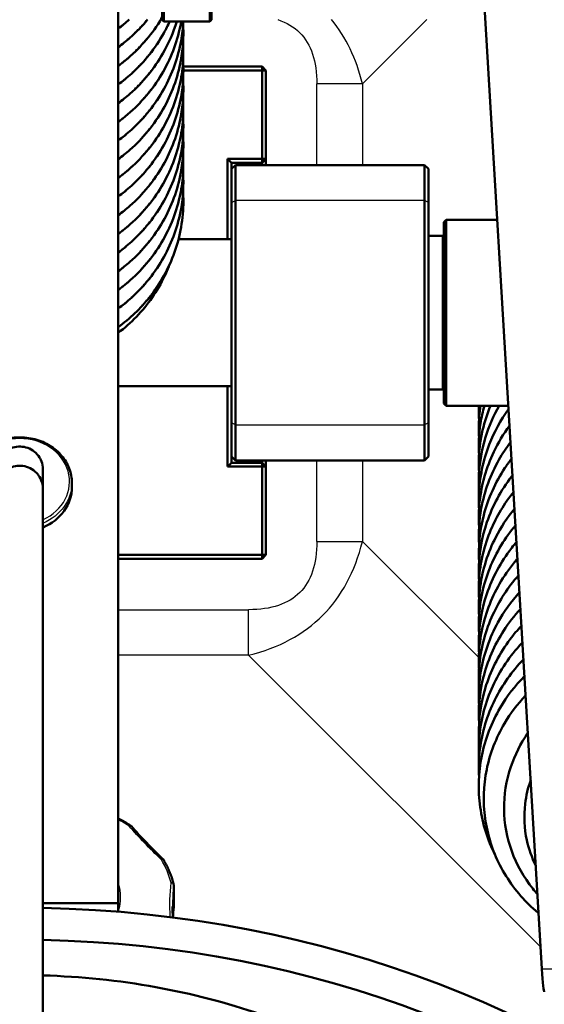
# Model space of a CAD drawing. Header units: millimetres. Extents: x 196 to 2279, y -1387 to 2348.
# Tile 70 of 82: x 432 to 500, y 1494 to 1621. Entities that reach past the tile are written whole.
import ezdxf

# ---------------------------------------------------------------- set-up
doc = ezdxf.new("R2010")
doc.units = ezdxf.units.MM
doc.header["$LTSCALE"] = 0.75
doc.layers.add('Visible', color=7, linetype='Continuous', lineweight=50)
doc.layers.add('Visible Narrow', color=7, linetype='Continuous', lineweight=25)

msp = doc.modelspace()

# ---------------------------------------------------------------- linework, layer by layer
at = {"layer": 'Visible', "extrusion": (0, 1, -2.96628e-13)}
for p, q in [((444.88, 2319, 219.7), (444.88, 1507.27, 688.35)), ((457.95, 2196.11, 278.49), (499.51, 1498.8, -556.94)), ((450.55, 1621.25, -414.94), (450.75, 1621.05, -414.94)), ((456.7, 1621.05, -414.94), (450.75, 1621.05, -414.94)), ((456.9, 1621.25, -414.94), (456.7, 1621.05, -414.94)), ((453.27, 1615.21, -797.78), (463.43, 1615.21, -797.78)), ((463.43, 1614.71, -797.28), (453.27, 1614.71, -797.28)), ((463.43, 1615.21, -797.78), (463.43, 1614.71, -797.28)), ((463.93, 1614.71, -797.78), (463.43, 1615.21, -797.78)), ((463.43, 1603.31, -797.28), (463.43, 1614.71, -797.28)), ((463.93, 1614.71, -797.78), (463.43, 1614.71, -797.28)), ((463.93, 1614.71, -797.78), (463.93, 1603.31, -797.78)), ((458.98, 1592.96, -797.28), (458.98, 1603.31, -797.28)), ((458.98, 1603.31, -797.28), (463.43, 1603.31, -797.28)), ((458.98, 1603.31, -797.28), (459.48, 1602.81, -797.78)), ((463.43, 1603.31, -797.28), (463.43, 1602.81, -797.78)), ((463.93, 1603.31, -797.78), (463.43, 1603.31, -797.28)), ((463.93, 1603.31, -797.78), (463.43, 1602.81, -797.78)), ((459.48, 1602.81, -797.78), (459.48, 1602.01, -797.78)), ((463.43, 1602.81, -797.78), (459.48, 1602.81, -797.78)), ((459.48, 1602.01, -468.95), (459.98, 1602.51, -468.95)), ((459.98, 1602.51, -468.95), (484.38, 1602.51, -468.95)), ((484.88, 1602.01, -468.95), (484.38, 1602.51, -468.95)), ((486.88, 1595.16, -475.33), (487.18, 1595.46, -475.33)), ((493.75, 1595.46, -475.33), (487.18, 1595.46, -475.33)), ((486.68, 1593.36, -475.33), (484.88, 1593.36, -475.33)), ((459.48, 1592.96, -779.83), (452.66, 1592.96, -779.83)), ((459.48, 1573.96, -779.83), (444.88, 1573.96, -779.83)), ((458.98, 1563.61, -797.28), (458.98, 1573.96, -797.28)), ((486.68, 1573.56, -475.33), (484.88, 1573.56, -475.33)), ((486.88, 1571.76, -475.33), (487.18, 1571.46, -475.33)), ((495.18, 1571.46, -475.33), (487.18, 1571.46, -475.33)), ((459.48, 1564.11, -797.78), (458.98, 1563.61, -797.28)), ((459.48, 1564.91, -797.78), (459.48, 1564.11, -797.78)), ((459.98, 1564.41, -468.95), (459.48, 1564.91, -468.95)), ((459.48, 1564.11, -797.78), (463.43, 1564.11, -797.78)), ((484.38, 1564.41, -468.95), (459.98, 1564.41, -468.95)), ((463.43, 1564.11, -797.78), (463.43, 1563.61, -797.28)), ((463.43, 1564.11, -797.78), (463.93, 1563.61, -797.78)), ((484.88, 1564.91, -468.95), (484.38, 1564.41, -468.95)), ((463.43, 1563.61, -797.28), (458.98, 1563.61, -797.28)), ((463.43, 1552.21, -797.28), (463.43, 1563.61, -797.28)), ((463.43, 1563.61, -797.28), (463.93, 1563.61, -797.78)), ((463.93, 1563.61, -797.78), (463.93, 1552.21, -797.78)), ((438.9, 1561.51, 658.3), (438.9, 1560.96, 657.35)), ((444.88, 1552.21, -797.28), (463.43, 1552.21, -797.28)), ((463.43, 1551.71, -797.78), (444.88, 1551.71, -797.78)), ((463.43, 1551.71, -797.78), (463.93, 1552.21, -797.78)), ((463.43, 1552.21, -797.28), (463.43, 1551.71, -797.78)), ((463.43, 1552.21, -797.28), (463.93, 1552.21, -797.78)), ((452.03, 1509.63, 645.11), (452.03, 1506.79, 640.19)), ((435.18, 1507.27, 688.35), (444.88, 1507.27, 688.35)), ((444.88, 1507.27, 688.35), (444.88, 1506.17, 686.43))]:
    msp.add_line(p, q, dxfattribs=at)
at = {"layer": 'Visible', "extrusion": (-1, 7.22096e-16, 1.22398e-15)}
msp.add_arc((-1633.55, -414.94, -450.55), 12.3, 0, 121.4258, dxfattribs=at)
at = {"layer": 'Visible', "extrusion": (1, -7.33429e-16, -1.21723e-15)}
msp.add_arc((1633.55, -414.94, 450.75), 12.5, 58.5742, 180, dxfattribs=at)
at = {"layer": 'Visible', "extrusion": (-1, 7.10543e-16, 1.20439e-15)}
msp.add_arc((-1633.55, -414.94, -456.7), 12.5, 0, 121.4258, dxfattribs=at)
at = {"layer": 'Visible', "extrusion": (1, -7.22096e-16, -1.05769e-15)}
msp.add_arc((1633.55, -414.94, 456.9), 12.3, 111.3563, 180, dxfattribs=at)
at = {"layer": 'Visible', "extrusion": (-1, 0, 0)}
for centre, radius, start, end in [((-1600.31, -894.78, -463.93), 3, 180, 222.8334), ((-1592.51, -468.95, -459.48), 9.5, 122.8554, 180), ((-1592.51, -468.95, -484.38), 10, 122.8554, 180), ((-1583.46, -482.97, -459.48), 26.18, 57.1446, 122.8554), ((-1583.46, -482.97, -484.38), 26.68, 57.1446, 122.8554), ((-1583.46, -475.33, -486.88), 11.7, 0, 180), ((-1574.41, -468.95, -459.48), 9.5, 0, 57.1446), ((-1574.41, -468.95, -484.38), 10, 0, 57.1446)]:
    msp.add_arc(centre, radius, start, end, dxfattribs=at)
at = {"layer": 'Visible', "extrusion": (1, 0, 0)}
for centre, radius, start, end in [((1592.51, -468.95, 459.98), 10, 0, 57.1446), ((1600.31, -894.78, 463.43), 2.5, 331.6424, 0), ((1592.51, -468.95, 484.88), 9.5, 0, 57.1446), ((1583.46, -482.97, 459.98), 26.68, 57.1446, 122.8554), ((1583.46, -482.97, 484.88), 26.18, 57.1446, 122.8554), ((1583.46, -475.33, 487.18), 12, 0, 180), ((1574.41, -468.95, 459.98), 10, 122.8554, 180), ((1574.41, -468.95, 484.88), 9.5, 122.8554, 180), ((1566.61, -894.78, 463.43), 2.5, 180, 208.3576)]:
    msp.add_arc(centre, radius, start, end, dxfattribs=at)
at = {"layer": 'Visible', "extrusion": (0, -2.96628e-13, -1)}
for centre, radius, start, end in [((-486.68, 1593.16, 475.33), 0.2, 90, 180), ((-486.68, 1573.76, 475.33), 0.2, 180, 270), ((-446.19, 1516.87, -640.94), 0.5, 123.5095, 139.013), ((-450.31, 1512.59, -643.41), 0.5, 133.53, 149.5623), ((-451.53, 1509.63, -645.11), 0.5, 165.5274, 180), ((-451.53, 1506.79, -640.19), 0.5, 180, 185.6068)]:
    msp.add_arc(centre, radius, start, end, dxfattribs=at)
at = {"layer": 'Visible', "extrusion": (-1, 1.04572e-14, 1.78438e-15)}
msp.add_arc((-1566.61, -894.78, -463.93), 3, 317.1666, 0, dxfattribs=at)
at = {"layer": 'Visible', "extrusion": (1.14075e-13, 0.5, 0.866025)}
msp.add_arc((-432.18, -1023.16, 1349.76), 6.73, 116.4935, 180, dxfattribs=at)
at = {"layer": 'Visible', "extrusion": (-9.71445e-17, -0.5, -0.866025)}
msp.add_arc((432.24, -826.48, -1350.63), 133.5, 271.2584, 0, dxfattribs=at)
at = {"layer": 'Visible', "extrusion": (1.43462e-15, -0.5, -0.866025)}
msp.add_arc((432.24, -826.48, -1350.63), 128.74, 271.305, 0, dxfattribs=at)
at = {"layer": 'Visible', "extrusion": (0.999272, 0.024453, 0.029297)}
msp.add_ellipse((499.51, 1508.55, -565.08), major_axis=(-0.48, 8.14, 9.75), ratio=0.999272, start_param=1.570796, end_param=2.266326, dxfattribs=at)
at = {"layer": 'Visible'}
for points, knots in [([(450.55, 1621.58, -646.6), (450.38, 1621.28, -646.52), (450.2, 1620.99, -646.44), (448.79, 1618.84, -645.87), (447.23, 1617.14, -645.43), (445.27, 1615.59, -645.05), (445.07, 1615.45, -645.02), (444.88, 1615.3, -644.98)], [96.7197491, 96.7197491, 96.7197491, 96.7197491, 96.8253652, 96.8253652, 97.5101811, 97.5101811, 97.583932, 97.583932, 97.583932, 97.583932]), ([(448.65, 1621.27, -639.26), (447.96, 1620.43, -639.04), (447.2, 1619.65, -638.84), (445.91, 1618.5, -638.55), (445.4, 1618.1, -638.45), (444.88, 1617.71, -638.36)], [83.8669326, 83.8669326, 83.8669326, 83.8669326, 84.1962606, 84.1962606, 84.3921053, 84.3921053, 84.3921053, 84.3921053]), ([(451.52, 1621.05, -653.73), (451.29, 1620.54, -653.59), (451.04, 1620.03, -653.45), (449.68, 1617.6, -652.8), (448.25, 1615.8, -652.32), (446.05, 1613.8, -651.82), (445.47, 1613.33, -651.71), (444.88, 1612.89, -651.6)], [109.691448, 109.691448, 109.691448, 109.691448, 109.865018, 109.865018, 110.549751, 110.549751, 110.772721, 110.772721, 110.772721, 110.772721]), ([(452.43, 1621.05, -661), (451.99, 1619.61, -660.61), (451.38, 1618.21, -660.23), (449.53, 1614.97, -659.36), (448.07, 1613.19, -658.89), (445.91, 1611.28, -658.41), (445.4, 1610.87, -658.31), (444.88, 1610.48, -658.22)], [122.620682, 122.620682, 122.620682, 122.620682, 123.085721, 123.085721, 123.770135, 123.770135, 123.965979, 123.965979, 123.965979, 123.965979]), ([(453, 1621.05, -668.29), (452.92, 1620.58, -668.16), (452.82, 1620.11, -668.03), (452.17, 1617.47, -667.3), (451.25, 1615.36, -666.73), (448.79, 1611.61, -665.73), (447.23, 1609.91, -665.29), (445.27, 1608.37, -664.91), (445.07, 1608.22, -664.88), (444.88, 1608.07, -664.84)], [135.556461, 135.556461, 135.556461, 135.556461, 135.705533, 135.705533, 136.399239, 136.399239, 137.084055, 137.084055, 137.157806, 137.157806, 137.157806, 137.157806]), ([(453.26, 1621.05, -675.57), (453.22, 1620.21, -675.34), (453.13, 1619.38, -675.11), (452.6, 1616.39, -674.29), (451.84, 1614.25, -673.7), (449.68, 1610.37, -672.66), (448.25, 1608.58, -672.19), (446.05, 1606.57, -671.68), (445.47, 1606.1, -671.57), (444.88, 1605.67, -671.46)], [148.495385, 148.495385, 148.495385, 148.495385, 148.755184, 148.755184, 149.438892, 149.438892, 150.123625, 150.123625, 150.346595, 150.346595, 150.346595, 150.346595]), ([(453.24, 1620.74, -682.77), (453.26, 1620.33, -682.66), (453.28, 1619.93, -682.54), (453.28, 1619.43, -682.41), (453.28, 1619.34, -682.38), (453.27, 1618.98, -682.28), (453.26, 1618.7, -682.21), (453.2, 1617.61, -681.91), (453.1, 1616.79, -681.68), (452.55, 1613.79, -680.85), (451.76, 1611.63, -680.26), (449.53, 1607.74, -679.22), (448.07, 1605.97, -678.76), (445.91, 1604.05, -678.28), (445.4, 1603.64, -678.18), (444.88, 1603.26, -678.09)], [161.470553, 161.470553, 161.470553, 161.470553, 161.596581, 161.596581, 161.624902, 161.624902, 161.709879, 161.709879, 161.965215, 161.965215, 162.659595, 162.659595, 163.344009, 163.344009, 163.539853, 163.539853, 163.539853, 163.539853]), ([(453.24, 1618.31, -689.38), (453.27, 1617.78, -689.24), (453.28, 1617.24, -689.09), (453.27, 1616.69, -688.94), (453.27, 1616.66, -688.93), (453.27, 1616.53, -688.89), (453.26, 1616.42, -688.86), (453.25, 1615.99, -688.74), (453.23, 1615.66, -688.65), (453.11, 1614.35, -688.29), (452.94, 1613.37, -688.02), (452.17, 1610.25, -687.16), (451.25, 1608.13, -686.59), (448.79, 1604.38, -685.59), (447.23, 1602.69, -685.15), (445.27, 1601.14, -684.78), (445.07, 1600.99, -684.74), (444.88, 1600.85, -684.71)], [174.664237, 174.664237, 174.664237, 174.664237, 174.829544, 174.829544, 174.837059, 174.837059, 174.871024, 174.871024, 174.972946, 174.972946, 175.279407, 175.279407, 175.973113, 175.973113, 176.657929, 176.657929, 176.73168, 176.73168, 176.73168, 176.73168]), ([(453.24, 1615.9, -696), (453.33, 1614.37, -695.58), (453.25, 1612.83, -695.16), (452.6, 1609.16, -694.15), (451.84, 1607.03, -693.56), (449.68, 1603.14, -692.52), (448.25, 1601.35, -692.05), (446.05, 1599.34, -691.55), (445.47, 1598.88, -691.43), (444.88, 1598.44, -691.33)], [187.855576, 187.855576, 187.855576, 187.855576, 188.329058, 188.329058, 189.012766, 189.012766, 189.697499, 189.697499, 189.920469, 189.920469, 189.920469, 189.920469]), ([(453.24, 1613.51, -702.63), (453.26, 1613.11, -702.52), (453.28, 1612.7, -702.41), (453.28, 1612.2, -702.27), (453.28, 1612.11, -702.25), (453.27, 1611.75, -702.15), (453.26, 1611.48, -702.07), (453.2, 1610.38, -701.77), (453.1, 1609.57, -701.54), (452.55, 1606.56, -700.72), (451.76, 1604.4, -700.13), (449.53, 1600.52, -699.09), (448.07, 1598.74, -698.62), (445.91, 1596.82, -698.14), (445.4, 1596.42, -698.04), (444.88, 1596.03, -697.95)], [201.044427, 201.044427, 201.044427, 201.044427, 201.170455, 201.170455, 201.198776, 201.198776, 201.283753, 201.283753, 201.539089, 201.539089, 202.233469, 202.233469, 202.917883, 202.917883, 203.113727, 203.113727, 203.113727, 203.113727]), ([(453.24, 1611.08, -709.25), (453.27, 1610.55, -709.1), (453.28, 1610.02, -708.95), (453.27, 1609.46, -708.8), (453.27, 1609.44, -708.79), (453.27, 1609.3, -708.76), (453.26, 1609.19, -708.73), (453.25, 1608.76, -708.61), (453.23, 1608.43, -708.52), (453.11, 1607.12, -708.16), (452.94, 1606.15, -707.89), (452.17, 1603.02, -707.03), (451.25, 1600.91, -706.45), (448.79, 1597.15, -705.46), (447.23, 1595.46, -705.02), (445.27, 1593.91, -704.64), (445.07, 1593.77, -704.6), (444.88, 1593.62, -704.57)], [214.238111, 214.238111, 214.238111, 214.238111, 214.403418, 214.403418, 214.410933, 214.410933, 214.444898, 214.444898, 214.54682, 214.54682, 214.853281, 214.853281, 215.546987, 215.546987, 216.231803, 216.231803, 216.305554, 216.305554, 216.305554, 216.305554]), ([(453.24, 1608.67, -715.87), (453.33, 1607.14, -715.45), (453.25, 1605.6, -715.02), (452.6, 1601.93, -714.01), (451.84, 1599.8, -713.43), (449.68, 1595.92, -712.39), (448.25, 1594.12, -711.91), (446.05, 1592.12, -711.41), (445.47, 1591.65, -711.29), (444.88, 1591.21, -711.19)], [227.42945, 227.42945, 227.42945, 227.42945, 227.902932, 227.902932, 228.58664, 228.58664, 229.271373, 229.271373, 229.494343, 229.494343, 229.494343, 229.494343]), ([(453.24, 1606.28, -722.49), (453.26, 1605.88, -722.38), (453.28, 1605.47, -722.27), (453.28, 1604.98, -722.13), (453.28, 1604.89, -722.11), (453.27, 1604.52, -722.01), (453.26, 1604.25, -721.93), (453.2, 1603.16, -721.63), (453.1, 1602.34, -721.41), (452.55, 1599.33, -720.58), (451.76, 1597.17, -719.99), (449.53, 1593.29, -718.95), (448.07, 1591.51, -718.48), (445.91, 1589.6, -718), (445.4, 1589.19, -717.9), (444.88, 1588.8, -717.81)], [240.618301, 240.618301, 240.618301, 240.618301, 240.744329, 240.744329, 240.77265, 240.77265, 240.857627, 240.857627, 241.112963, 241.112963, 241.807343, 241.807343, 242.491757, 242.491757, 242.687601, 242.687601, 242.687601, 242.687601]), ([(453.24, 1603.86, -729.11), (453.27, 1603.32, -728.96), (453.28, 1602.79, -728.81), (453.27, 1602.23, -728.66), (453.27, 1602.21, -728.66), (453.27, 1602.08, -728.62), (453.26, 1601.97, -728.59), (453.25, 1601.53, -728.47), (453.23, 1601.2, -728.38), (453.11, 1599.9, -728.02), (452.94, 1598.92, -727.75), (452.17, 1595.79, -726.89), (451.25, 1593.68, -726.32), (448.79, 1589.93, -725.32), (447.23, 1588.23, -724.88), (445.27, 1586.69, -724.5), (445.07, 1586.54, -724.47), (444.88, 1586.39, -724.43)], [253.811985, 253.811985, 253.811985, 253.811985, 253.977292, 253.977292, 253.984807, 253.984807, 254.018772, 254.018772, 254.120694, 254.120694, 254.427155, 254.427155, 255.120861, 255.120861, 255.805677, 255.805677, 255.879428, 255.879428, 255.879428, 255.879428]), ([(453.24, 1601.44, -735.73), (453.33, 1599.92, -735.31), (453.25, 1598.37, -734.88), (452.6, 1594.71, -733.87), (451.84, 1592.57, -733.29), (449.68, 1588.69, -732.25), (448.25, 1586.9, -731.77), (446.05, 1584.89, -731.27), (445.47, 1584.42, -731.16), (444.88, 1583.99, -731.05)], [267.003324, 267.003324, 267.003324, 267.003324, 267.476806, 267.476806, 268.160514, 268.160514, 268.845247, 268.845247, 269.068217, 269.068217, 269.068217, 269.068217]), ([(453.24, 1599.06, -742.35), (453.26, 1598.65, -742.24), (453.28, 1598.25, -742.13), (453.28, 1595.62, -741.41), (452.89, 1593.36, -740.78), (451.4, 1589.17, -739.64), (450.29, 1587.18, -739.11), (447.75, 1584, -738.27), (446.38, 1582.69, -737.94), (444.88, 1581.58, -737.67)], [280.192175, 280.192175, 280.192175, 280.192175, 280.318203, 280.318203, 281.010891, 281.010891, 281.694502, 281.694502, 282.259507, 282.259507, 282.259507, 282.259507]), ([(451.39, 1589.44, -745.95), (451.22, 1589.01, -745.82), (451.05, 1588.59, -745.7), (449.96, 1586.27, -745), (448.71, 1584.47, -744.47), (446.5, 1582.19, -743.81), (445.72, 1581.5, -743.61), (444.88, 1580.87, -743.43)], [3.912597, 3.912597, 3.912597, 3.912597, 4.053481, 4.053481, 4.710549, 4.710549, 5.027593, 5.027593, 5.027593, 5.027593]), ([(491.4, 1560.41, -718.52), (491.39, 1560.55, -718.48), (491.38, 1560.69, -718.45), (491.29, 1563.03, -717.84), (491.59, 1565.28, -717.25), (492.68, 1568.8, -716.34), (493.27, 1570.17, -715.99), (494.01, 1571.46, -715.67)], [234.025713, 234.025713, 234.025713, 234.025713, 234.068125, 234.068125, 234.752563, 234.752563, 235.206711, 235.206711, 235.206711, 235.206711]), ([(491.4, 1562.71, -725.18), (491.29, 1564.58, -724.69), (491.45, 1566.48, -724.2), (492.11, 1569.37, -723.45), (492.45, 1570.43, -723.18), (492.88, 1571.46, -722.91)], [247.2169134, 247.2169134, 247.2169134, 247.2169134, 247.7950572, 247.7950572, 248.1359948, 248.1359948, 248.1359948, 248.1359948]), ([(491.4, 1565.02, -731.84), (491.32, 1566.41, -731.48), (491.38, 1567.81, -731.11), (491.71, 1569.95, -730.56), (491.88, 1570.71, -730.36), (492.09, 1571.46, -730.16)], [260.4086648, 260.4086648, 260.4086648, 260.4086648, 260.837546, 260.837546, 261.0776379, 261.0776379, 261.0776379, 261.0776379]), ([(491.4, 1567.33, -738.49), (491.35, 1568.24, -738.26), (491.35, 1569.15, -738.02), (491.46, 1570.52, -737.66), (491.52, 1570.99, -737.54), (491.59, 1571.46, -737.42)], [273.6004211, 273.6004211, 273.6004211, 273.6004211, 273.8799354, 273.8799354, 274.0268746, 274.0268746, 274.0268746, 274.0268746]), ([(491.4, 1558.12, -711.86), (491.36, 1558.73, -711.7), (491.35, 1559.35, -711.54), (491.46, 1562.18, -710.81), (491.92, 1564.4, -710.23), (493.34, 1568.06, -709.29), (494.19, 1569.6, -708.9), (495.2, 1571, -708.55)], [220.834847, 220.834847, 220.834847, 220.834847, 221.025828, 221.025828, 221.710108, 221.710108, 222.238807, 222.238807, 222.238807, 222.238807]), ([(491.4, 1569.64, -745.15), (491.37, 1570.06, -745.04), (491.36, 1570.48, -744.93), (491.37, 1571.09, -744.77), (491.37, 1571.28, -744.72), (491.38, 1571.46, -744.68)], [286.7917369, 286.7917369, 286.7917369, 286.7917369, 286.922306, 286.922306, 286.9800095, 286.9800095, 286.9800095, 286.9800095]), ([(491.4, 1555.81, -705.2), (491.33, 1556.91, -704.92), (491.36, 1558.02, -704.63), (491.72, 1561.3, -703.78), (492.35, 1563.49, -703.21), (493.86, 1566.67, -702.4), (494.54, 1567.81, -702.11), (495.33, 1568.87, -701.85)], [207.643295, 207.643295, 207.643295, 207.643295, 207.983432, 207.983432, 208.667614, 208.667614, 209.069296, 209.069296, 209.069296, 209.069296]), ([(438.9, 1561.51, 658.3), (438.9, 1562.14, 657.96), (438.79, 1562.76, 657.62), (438.34, 1563.94, 656.98), (438.01, 1564.5, 656.67), (437.16, 1565.5, 656.12), (436.65, 1565.94, 655.88), (435.48, 1566.66, 655.48), (434.82, 1566.94, 655.33), (433.45, 1567.31, 655.13), (432.72, 1567.39, 655.08), (431.29, 1567.36, 655.1), (430.57, 1567.24, 655.16), (429.21, 1566.82, 655.4), (428.58, 1566.51, 655.57), (427.45, 1565.73, 656), (426.95, 1565.26, 656.25), (426.16, 1564.21, 656.83), (425.86, 1563.63, 657.15), (425.53, 1562.53, 657.74), (425.45, 1562.02, 658.02), (425.45, 1561.51, 658.3)], [3.141593, 3.141593, 3.141593, 3.141593, 3.457009, 3.457009, 3.773807, 3.773807, 4.093383, 4.093383, 4.415145, 4.415145, 4.737973, 4.737973, 5.061065, 5.061065, 5.383787, 5.383787, 5.705271, 5.705271, 6.024376, 6.024376, 6.283185, 6.283185, 6.283185, 6.283185]), ([(491.4, 1553.5, -698.55), (491.31, 1555.08, -698.14), (491.41, 1556.68, -697.72), (492.09, 1560.41, -696.75), (492.87, 1562.55, -696.2), (494.41, 1565.26, -695.52), (494.91, 1566.02, -695.33), (495.46, 1566.74, -695.15)], [194.451483, 194.451483, 194.451483, 194.451483, 194.940914, 194.940914, 195.625091, 195.625091, 195.899732, 195.899732, 195.899732, 195.899732]), ([(429.18, 1563.21, 674.65), (429.18, 1563.37, 674.69), (429.19, 1563.52, 674.72), (429.24, 1563.82, 674.79), (429.27, 1563.97, 674.82), (429.42, 1564.42, 674.91), (429.57, 1564.71, 674.98), (429.95, 1565.23, 675.09), (430.18, 1565.46, 675.13), (430.7, 1565.83, 675.21), (431, 1565.97, 675.24), (431.61, 1566.15, 675.28), (431.94, 1566.2, 675.29), (432.58, 1566.18, 675.29), (432.91, 1566.12, 675.27), (433.52, 1565.9, 675.23), (433.81, 1565.73, 675.19), (434.33, 1565.32, 675.1), (434.55, 1565.06, 675.05), (434.79, 1564.68, 674.97), (434.84, 1564.58, 674.95), (435.03, 1564.19, 674.86), (435.12, 1563.87, 674.8), (435.17, 1563.44, 674.7), (435.18, 1563.32, 674.68), (435.18, 1563.21, 674.65)], [0, 0, 0, 0, 0.0473335, 0.0473335, 0.0935734, 0.0935734, 0.1918577, 0.1918577, 0.2887892, 0.2887892, 0.3849095, 0.3849095, 0.4811037, 0.4811037, 0.5782484, 0.5782484, 0.6767837, 0.6767837, 0.7778899, 0.7778899, 0.81222, 0.81222, 0.9117344, 0.9117344, 0.945869, 0.945869, 0.945869, 0.945869]), ([(491.4, 1551.19, -691.89), (491.28, 1553.25, -691.35), (491.49, 1555.35, -690.81), (492.57, 1559.49, -689.74), (493.5, 1561.57, -689.21), (495.01, 1563.83, -688.64), (495.29, 1564.22, -688.54), (495.58, 1564.6, -688.45)], [181.259886, 181.259886, 181.259886, 181.259886, 181.898426, 181.898426, 182.582653, 182.582653, 182.729872, 182.729872, 182.729872, 182.729872]), ([(429.18, 1560.72, 947.11), (429.18, 1560.8, 947.11), (429.18, 1560.87, 947.11), (429.21, 1561.27, 947.1), (429.29, 1561.6, 947.1), (429.54, 1562.2, 947.09), (429.72, 1562.48, 947.09), (430.16, 1562.96, 947.09), (430.42, 1563.17, 947.09), (430.98, 1563.49, 947.08), (431.3, 1563.6, 947.08), (431.94, 1563.73, 947.08), (432.27, 1563.73, 947.08), (432.91, 1563.64, 947.08), (433.23, 1563.54, 947.08), (433.82, 1563.25, 947.09), (434.09, 1563.05, 947.09), (434.43, 1562.71, 947.09), (434.52, 1562.59, 947.09), (434.8, 1562.21, 947.09), (434.95, 1561.91, 947.1), (435.09, 1561.46, 947.1), (435.12, 1561.32, 947.1), (435.17, 1561.02, 947.1), (435.18, 1560.87, 947.11), (435.18, 1560.72, 947.11)], [0, 0, 0, 0, 0.0229711, 0.0229711, 0.1204151, 0.1204151, 0.2179193, 0.2179193, 0.3154756, 0.3154756, 0.4130543, 0.4130543, 0.5106186, 0.5106186, 0.6080815, 0.6080815, 0.7069296, 0.7069296, 0.7520993, 0.7520993, 0.8493589, 0.8493589, 0.893452, 0.893452, 0.9385478, 0.9385478, 0.9385478, 0.9385478]), ([(435.18, 1563.21, 674.65), (435.18, 1563.12, 676.51), (435.18, 1563.11, 678.38), (435.18, 1562.75, 682.06), (435.18, 1562.49, 683.89), (435.18, 1561.77, 687.89), (435.18, 1561.28, 690.04), (435.18, 1560.72, 692.18)], [0, 0, 0, 0, 0.557972, 0.557972, 1.11169, 1.11169, 1.774824, 1.774824, 1.774824, 1.774824]), ([(491.4, 1548.89, -685.23), (491.38, 1549.23, -685.14), (491.37, 1549.56, -685.06), (491.35, 1552.1, -684.4), (491.71, 1554.34, -683.81), (493.14, 1558.53, -682.73), (494.23, 1560.54, -682.22), (495.63, 1562.36, -681.77), (495.67, 1562.41, -681.76), (495.71, 1562.46, -681.75)], [168.06902, 168.06902, 168.06902, 168.06902, 168.171576, 168.171576, 168.855938, 168.855938, 169.540278, 169.540278, 169.559381, 169.559381, 169.559381, 169.559381]), ([(435.18, 1560.72, 659.1), (435.18, 1560.72, 659.1), (435.18, 1560.72, 659.1), (435.18, 1560.72, 659.1), (435.18, 1560.72, 659.1), (435.18, 1560.72, 659.1), (435.18, 1560.73, 659.1)], [-0.0004425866, -0.0004425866, -0.0004425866, -0.0004425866, 0, 0, 0, 0.0001565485, 0.0001565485, 0.0001565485, 0.0001565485]), ([(435.18, 1560.72, 947.11), (435.18, 1560.69, 948.79), (435.18, 1560.69, 950.46), (435.18, 1560.28, 961.88), (435.18, 1558.85, 971.68), (435.18, 1553.47, 989.98), (435.18, 1549.58, 998.64), (435.18, 1540.9, 1012.69), (435.18, 1536.49, 1018.47), (435.18, 1528.02, 1027.04), (435.18, 1524.27, 1030.21), (435.18, 1517.37, 1034.64), (435.18, 1514.37, 1036.19), (435.18, 1508.73, 1038.22), (435.18, 1506.1, 1038.86), (435.18, 1500.44, 1039.35), (435.18, 1497.33, 1039.06), (435.18, 1492.28, 1037.6), (435.18, 1490.2, 1036.68), (435.18, 1484.6, 1033.43), (435.18, 1481.35, 1030.55), (435.18, 1475.2, 1023.77), (435.18, 1472.35, 1019.71), (435.18, 1469.79, 1015.52)], [0, 0, 0, 0, 0.503698, 0.503698, 3.427429, 3.427429, 6.226061, 6.226061, 8.381232, 8.381232, 9.838493, 9.838493, 10.83933, 10.83933, 11.638348, 11.638348, 12.542897, 12.542897, 13.215136, 13.215136, 14.486755, 14.486755, 15.961106, 15.961106, 15.961106, 15.961106]), ([(491.4, 1546.59, -678.57), (491.35, 1547.41, -678.36), (491.35, 1548.22, -678.15), (491.55, 1551.24, -677.37), (492.08, 1553.44, -676.79), (493.67, 1557.2, -675.83), (494.66, 1558.84, -675.42), (495.84, 1560.31, -675.05)], [154.87784, 154.87784, 154.87784, 154.87784, 155.129229, 155.129229, 155.813467, 155.813467, 156.388355, 156.388355, 156.388355, 156.388355]), ([(491.4, 1544.28, -671.92), (491.32, 1545.58, -671.58), (491.38, 1546.89, -671.24), (491.86, 1550.36, -670.34), (492.55, 1552.52, -669.78), (494.22, 1555.79, -668.95), (495.04, 1557.03, -668.64), (495.97, 1558.17, -668.36)], [141.686131, 141.686131, 141.686131, 141.686131, 142.086807, 142.086807, 142.770982, 142.770982, 143.217475, 143.217475, 143.217475, 143.217475]), ([(491.4, 1541.97, -665.26), (491.3, 1543.75, -664.8), (491.43, 1545.55, -664.33), (492.27, 1549.45, -663.32), (493.12, 1551.57, -662.77), (494.81, 1554.36, -662.07), (495.42, 1555.21, -661.86), (496.1, 1556.02, -661.66)], [128.494341, 128.494341, 128.494341, 128.494341, 129.04431, 129.04431, 129.728494, 129.728494, 130.046654, 130.046654, 130.046654, 130.046654]), ([(491.4, 1539.67, -658.6), (491.4, 1539.72, -658.59), (491.39, 1539.76, -658.58), (491.28, 1542.01, -657.99), (491.54, 1544.27, -657.4), (492.79, 1548.52, -656.31), (493.78, 1550.57, -655.78), (495.44, 1552.9, -655.2), (495.82, 1553.39, -655.08), (496.22, 1553.86, -654.97)], [115.302975, 115.302975, 115.302975, 115.302975, 115.317334, 115.317334, 116.001817, 116.001817, 116.686085, 116.686085, 116.875674, 116.875674, 116.875674, 116.875674]), ([(491.4, 1537.37, -651.94), (491.37, 1537.9, -651.8), (491.36, 1538.43, -651.67), (491.42, 1541.16, -650.96), (491.85, 1543.39, -650.38), (493.4, 1547.54, -649.31), (494.55, 1549.52, -648.81), (496.09, 1551.41, -648.34), (496.22, 1551.56, -648.31), (496.35, 1551.71, -648.27)], [102.112196, 102.112196, 102.112196, 102.112196, 102.275046, 102.275046, 102.959348, 102.959348, 103.643756, 103.643756, 103.704223, 103.704223, 103.704223, 103.704223]), ([(491.4, 1535.07, -645.28), (491.34, 1536.08, -645.02), (491.36, 1537.09, -644.76), (491.66, 1540.29, -643.93), (492.26, 1542.48, -643.36), (494.02, 1546.32, -642.38), (495.14, 1548.04, -641.95), (496.48, 1549.55, -641.58)], [88.920745, 88.920745, 88.920745, 88.920745, 89.232664, 89.232664, 89.916861, 89.916861, 90.53212, 90.53212, 90.53212, 90.53212]), ([(491.4, 1532.75, -638.63), (491.31, 1534.25, -638.24), (491.39, 1535.76, -637.85), (492.02, 1539.4, -636.9), (492.77, 1541.55, -636.35), (494.6, 1544.89, -635.5), (495.54, 1546.2, -635.17), (496.61, 1547.39, -634.88)], [75.728949, 75.728949, 75.728949, 75.728949, 76.190206, 76.190206, 76.874381, 76.874381, 77.360112, 77.360112, 77.360112, 77.360112]), ([(491.4, 1530.45, -631.97), (491.28, 1532.42, -631.46), (491.47, 1534.42, -630.94), (492.47, 1538.49, -629.88), (493.38, 1540.58, -629.35), (495.22, 1543.43, -628.63), (495.94, 1544.36, -628.4), (496.74, 1545.22, -628.19)], [62.53727, 62.53727, 62.53727, 62.53727, 63.147718, 63.147718, 63.831925, 63.831925, 64.188248, 64.188248, 64.188248, 64.188248]), ([(491.4, 1528.15, -625.31), (491.38, 1528.39, -625.25), (491.37, 1528.63, -625.18), (491.32, 1531.08, -624.55), (491.65, 1533.32, -623.96), (493.03, 1537.54, -622.88), (494.08, 1539.56, -622.36), (495.87, 1541.94, -621.77), (496.36, 1542.51, -621.63), (496.87, 1543.06, -621.5)], [49.346269, 49.346269, 49.346269, 49.346269, 49.420832, 49.420832, 50.105228, 50.105228, 50.789542, 50.789542, 51.016329, 51.016329, 51.016329, 51.016329]), ([(491.4, 1525.85, -618.65), (491.36, 1526.57, -618.46), (491.35, 1527.3, -618.27), (491.5, 1530.22, -617.52), (492, 1532.44, -616.94), (493.68, 1536.55, -615.89), (494.88, 1538.5, -615.39), (496.56, 1540.43, -614.92), (496.78, 1540.66, -614.86), (497, 1540.89, -614.81)], [36.155239, 36.155239, 36.155239, 36.155239, 36.378552, 36.378552, 37.062808, 37.062808, 37.747306, 37.747306, 37.844069, 37.844069, 37.844069, 37.844069]), ([(491.4, 1523.54, -611.99), (491.33, 1524.75, -611.68), (491.37, 1525.96, -611.37), (491.79, 1529.35, -610.49), (492.45, 1531.52, -609.92), (494.38, 1535.41, -608.93), (495.64, 1537.19, -608.49), (497.13, 1538.72, -608.12)], [22.963593, 22.963593, 22.963593, 22.963593, 23.336137, 23.336137, 24.020314, 24.020314, 24.671154, 24.671154, 24.671154, 24.671154]), ([(493.49, 1513.47, -607.34), (492.51, 1515.41, -606.85), (491.85, 1517.52, -606.3), (491.25, 1521.84, -605.18), (491.32, 1524.11, -604.59), (492.19, 1528.45, -603.46), (493, 1530.57, -602.92), (494.99, 1533.96, -602.06), (496.05, 1535.33, -601.72), (497.26, 1536.55, -601.43)], [8.941471, 8.941471, 8.941471, 8.941471, 9.608772, 9.608772, 10.293644, 10.293644, 10.977824, 10.977824, 11.498197, 11.498197, 11.498197, 11.498197]), ([(499.08, 1505.98, -603.24), (498.67, 1506.31, -603.15), (498.27, 1506.67, -603.05), (496.36, 1508.52, -602.54), (495.06, 1510.28, -602.05), (493.13, 1514.04, -600.99), (492.48, 1516.11, -600.4), (491.9, 1520.28, -599.21), (491.97, 1522.44, -598.59), (492.81, 1526.59, -597.4), (493.6, 1528.63, -596.82), (495.44, 1531.76, -595.94), (496.36, 1532.97, -595.59), (497.4, 1534.07, -595.29)], [40.536134, 40.536134, 40.536134, 40.536134, 40.697383, 40.697383, 41.350757, 41.350757, 42.006322, 42.006322, 42.663384, 42.663384, 43.32474, 43.32474, 43.785725, 43.785725, 43.785725, 43.785725]), ([(498.93, 1508.45, -598.72), (498.73, 1508.68, -598.66), (498.53, 1508.91, -598.6), (497.17, 1510.59, -598.15), (496.24, 1512.24, -597.7), (494.99, 1515.7, -596.74), (494.65, 1517.56, -596.23), (494.61, 1521.24, -595.21), (494.9, 1523.11, -594.69), (496.01, 1526.39, -593.78), (496.76, 1527.87, -593.38), (497.69, 1529.21, -593.01)], [29.06513, 29.06513, 29.06513, 29.06513, 29.158145, 29.158145, 29.727375, 29.727375, 30.299004, 30.299004, 30.872673, 30.872673, 31.374167, 31.374167, 31.374167, 31.374167]), ([(498.71, 1512.14, -593.93), (498.2, 1513.17, -593.65), (497.82, 1514.27, -593.37), (497.23, 1516.92, -592.66), (497.16, 1518.53, -592.23), (497.47, 1521.13, -591.55), (497.71, 1522.15, -591.27), (498.06, 1523.14, -591.01)], [19.330912, 19.330912, 19.330912, 19.330912, 19.684633, 19.684633, 20.172512, 20.172512, 20.494125, 20.494125, 20.494125, 20.494125]), ([(444.88, 1518.21, 640.42), (444.99, 1518.15, 640.45), (445.11, 1518.09, 640.49), (445.44, 1517.91, 640.59), (445.65, 1517.79, 640.65), (446.06, 1517.55, 640.79), (446.27, 1517.42, 640.86), (446.47, 1517.29, 640.94)], [2.0958909, 2.0958909, 2.0958909, 2.0958909, 2.123229, 2.123229, 2.1733885, 2.1733885, 2.223548, 2.223548, 2.223548, 2.223548]), ([(450.74, 1512.84, 643.41), (450.85, 1512.65, 643.51), (450.96, 1512.45, 643.62), (451.17, 1512.05, 643.85), (451.27, 1511.85, 643.96), (451.45, 1511.44, 644.18), (451.53, 1511.23, 644.3), (451.69, 1510.82, 644.53), (451.77, 1510.61, 644.64), (451.9, 1510.19, 644.88), (451.96, 1509.97, 644.99), (452.02, 1509.76, 645.11)], [2.6708822, 2.6708822, 2.6708822, 2.6708822, 2.7210417, 2.7210417, 2.7712012, 2.7712012, 2.8213607, 2.8213607, 2.8715202, 2.8715202, 2.9216797, 2.9216797, 2.9216797, 2.9216797]), ([(435.18, 1497.95, 898.45), (440.06, 1497.81, 898.52), (444.92, 1497.31, 898.75), (458.93, 1494.77, 899.94), (467.86, 1491.75, 901.34), (484.18, 1483.26, 905.21), (491.57, 1477.83, 907.67), (502.04, 1467.06, 912.42), (505.73, 1462.28, 914.51), (508.8, 1457.15, 916.72)], [1.603624, 1.603624, 1.603624, 1.603624, 1.778388, 1.778388, 2.114279, 2.114279, 2.445009, 2.445009, 2.66609, 2.66609, 2.66609, 2.66609])]:
    msp.add_open_spline(points, degree=3, knots=knots, dxfattribs=at)
for points in [[(446.3, 1621.27, -632.02), (445.85, 1620.87, -631.92), (445.37, 1620.48, -631.83), (444.88, 1620.12, -631.74)], [(497.69, 1529.25, -596.16), (497.6, 1529.11, -596.21), (497.51, 1528.97, -596.26), (497.43, 1528.82, -596.31)], [(497.54, 1529.01, -654.55), (497.54, 1529.01, -654.55), (497.55, 1529.01, -654.55), (497.55, 1529, -654.55)], [(446.57, 1517.2, 640.94), (447.78, 1515.81, 642.01), (449.16, 1514.37, 642.85), (450.65, 1512.95, 643.41)], [(451.88, 1506.85, 646.92), (451.88, 1506.38, 647.19), (451.89, 1505.9, 647.45), (451.92, 1505.42, 647.7)], [(452.03, 1506.74, 640.19), (451.99, 1506.3, 640.39), (451.95, 1505.86, 640.6), (451.93, 1505.42, 640.83)]]:
    msp.add_open_spline(points, degree=3, dxfattribs=at)
at = {"layer": 'Visible Narrow', "extrusion": (0, 1, -2.96628e-13)}
for p, q in [((484.66, 1621.27, -906.95), (476.37, 1612.98, -905.72)), ((470.5, 1602.51, -905.28), (470.5, 1612.98, -905.28)), ((476.37, 1612.98, -905.72), (476.37, 1602.51, -905.72)), ((459.48, 1597.67, -460.97), (459.98, 1597.94, -460.55)), ((484.38, 1597.94, -460.55), (459.98, 1597.94, -460.55)), ((484.88, 1597.67, -460.97), (484.38, 1597.94, -460.55)), ((459.98, 1568.99, -460.55), (459.48, 1569.26, -460.97)), ((459.98, 1568.99, -460.55), (484.38, 1568.99, -460.55)), ((484.88, 1569.26, -460.97), (484.38, 1568.99, -460.55)), ((470.5, 1553.95, -905.28), (470.5, 1564.41, -905.28)), ((476.37, 1564.41, -905.72), (476.37, 1553.95, -905.72)), ((476.37, 1553.95, -905.72), (491.37, 1538.95, -907.94)), ((444.88, 1545.14, -905.28), (461.69, 1545.14, -905.28)), ((461.69, 1539.27, -905.72), (444.88, 1539.27, -905.72)), ((499.34, 1501.62, -911.31), (461.69, 1539.27, -905.72)), ((452.03, 1506.75, 640.21), (452.03, 1509.59, 645.14)), ((499.51, 1498.8, -556.94), (504.23, 1498.8, -556.94))]:
    msp.add_line(p, q, dxfattribs=at)
at = {"layer": 'Visible Narrow', "extrusion": (0, -1, 2.96628e-13)}
msp.add_arc((470.5, -945.28, -1612.98), 40, 81.557, 90, dxfattribs=at)
at = {"layer": 'Visible Narrow', "extrusion": (-1, 0, 0)}
msp.add_arc((-1583.46, -475.33, -486.68), 9.9, 0, 180, dxfattribs=at)
at = {"layer": 'Visible Narrow', "extrusion": (5.85643e-15, 0.5, 0.866025)}
msp.add_arc((-432.18, -1023.16, 1351.16), 6.42, 117.8349, 62.1651, dxfattribs=at)
at = {"layer": 'Visible Narrow', "extrusion": (-1.082e-13, -0.5, -0.866025)}
msp.add_arc((432.18, -1023.16, -1350.86), 6.73, 360, 63.5065, dxfattribs=at)
at = {"layer": 'Visible Narrow', "extrusion": (0, 1, -2.96628e-13)}
msp.add_arc((-470.5, -945.28, 1553.95), 40, 90, 98.443, dxfattribs=at)
at = {"layer": 'Visible Narrow', "extrusion": (-1, -6.76576e-15, 1.99844e-14)}
msp.add_arc((-1545.14, -945.28, -461.69), 40, 81.557, 90, dxfattribs=at)
at = {"layer": 'Visible Narrow', "extrusion": (1.9014e-12, 0.5, 0.866025)}
msp.add_arc((-437.38, -981.66, 1313.97), 14.66, 232.6001, 239.2728, dxfattribs=at)
at = {"layer": 'Visible Narrow', "extrusion": (0.794416, -0.526002, 0.303687)}
msp.add_arc((1511.09, 752, -248.77), 0.5, 0, 46.1136, dxfattribs=at)
at = {"layer": 'Visible Narrow', "extrusion": (0.568104, -0.653828, 0.499766)}
msp.add_arc((1331.71, 981.14, -417.97), 0.5, 360, 52.4464, dxfattribs=at)
at = {"layer": 'Visible Narrow', "extrusion": (0.699781, -0.664764, 0.261523)}
msp.add_arc((1406.79, 808.08, -522.13), 0.5, 360, 50.3226, dxfattribs=at)
at = {"layer": 'Visible Narrow', "extrusion": (0.45352, -0.771842, 0.445623)}
msp.add_arc((1154.53, 1055.48, -676.54), 0.5, 0, 56.0796, dxfattribs=at)
at = {"layer": 'Visible Narrow', "extrusion": (5.94941e-14, 0.5, 0.866025)}
msp.add_arc((-437.38, -981.66, 1313.97), 14.66, 192.6001, 206.9697, dxfattribs=at)
at = {"layer": 'Visible Narrow', "extrusion": (2.498e-16, -0.5, -0.866025)}
msp.add_arc((437.38, -981.66, -1315.78), 7.77, 344.5989, 15.4011, dxfattribs=at)
at = {"layer": 'Visible Narrow', "extrusion": (0.218145, -0.845168, 0.487958)}
msp.add_arc((814.49, 1221.3, -862.61), 0.5, 360, 63.5741, dxfattribs=at)
at = {"layer": 'Visible Narrow', "extrusion": (-0.089395, -0.804721, 0.586884)}
msp.add_arc((282.1, 1432.15, -876.59), 0.5, 3.1825, 74.8855, dxfattribs=at)
at = {"layer": 'Visible Narrow', "extrusion": (-2.0432e-10, -0.5, -0.866025)}
msp.add_arc((451.53, -984.82, -1313.5), 0.5, 360, 5.1579, dxfattribs=at)
at = {"layer": 'Visible Narrow', "extrusion": (2.09323e-10, 0.5, 0.866025)}
msp.add_arc((-451.53, -984.82, 1307.82), 0.5, 174.8421, 180, dxfattribs=at)
at = {"layer": 'Visible Narrow', "extrusion": (-0.089395, -0.910617, 0.403466)}
msp.add_arc((302.16, 1208.6, -1154.18), 0.5, 360, 2.8159, dxfattribs=at)
at = {"layer": 'Visible Narrow', "extrusion": (-0.59741, -0.745318, -0.295976)}
msp.add_ellipse((621.08, 1500.71, 330.05), major_axis=(-172.82, 14.35, 312.68), ratio=0.257306, start_param=-0.035364, end_param=0.035364, dxfattribs=at)
at = {"layer": 'Visible Narrow'}
for points, weights, knots in [([(444.88, 1615.38, -644.54), (447.01, 1616.94, -644.96), (448.67, 1618.95, -645.54), (449.72, 1620.21, -645.91), (450.55, 1621.62, -646.32)], [0.987648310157, 0.985943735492, 1, 0.991084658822, 0.988509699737], [-0.336235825, -0.336235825, -0.336235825, -0.334415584, -0.334415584, -0.333261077, -0.333261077, -0.333261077]), ([(444.88, 1605.74, -671.03), (447.01, 1607.3, -671.44), (448.67, 1609.31, -672.02), (451.68, 1612.93, -673.07), (452.75, 1617.43, -674.44), (453.17, 1619.22, -674.99), (453.26, 1621.05, -675.54)], [0.987648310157, 0.985943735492, 1, 0.974927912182, 1, 0.989884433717, 0.987931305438], [-0.518054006, -0.518054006, -0.518054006, -0.516233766, -0.516233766, -0.512987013, -0.512987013, -0.51167708, -0.51167708, -0.51167708]), ([(444.88, 1608.15, -664.4), (447.01, 1609.71, -664.82), (448.67, 1611.72, -665.4), (451.68, 1615.34, -666.45), (452.75, 1619.84, -667.82), (452.89, 1620.44, -668.01), (453, 1621.05, -668.19)], [0.987648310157, 0.985943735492, 1, 0.974927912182, 1, 0.996573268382, 0.994083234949], [-0.472599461, -0.472599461, -0.472599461, -0.470779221, -0.470779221, -0.467532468, -0.467532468, -0.467088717, -0.467088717, -0.467088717]), ([(444.88, 1610.56, -657.78), (447.01, 1612.12, -658.2), (448.67, 1614.13, -658.78), (451.25, 1617.24, -659.69), (452.42, 1621.05, -660.84)], [0.987648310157, 0.985943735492, 1, 0.978369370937, 0.994061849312], [-0.427144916, -0.427144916, -0.427144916, -0.425324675, -0.425324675, -0.42252358, -0.42252358, -0.42252358]), ([(444.88, 1612.97, -651.16), (447.01, 1614.53, -651.58), (448.67, 1616.54, -652.16), (450.4, 1618.62, -652.76), (451.51, 1621.05, -653.49)], [0.987648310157, 0.985943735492, 1, 0.985440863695, 0.987790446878], [-0.38169037, -0.38169037, -0.38169037, -0.37987013, -0.37987013, -0.377984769, -0.377984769, -0.377984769]), ([(444.88, 1603.33, -677.65), (447.01, 1604.89, -678.06), (448.67, 1606.9, -678.64), (451.68, 1610.53, -679.7), (452.75, 1615.02, -681.06), (453.28, 1617.24, -681.74), (453.28, 1619.52, -682.43)], [0.987648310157, 0.985943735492, 1, 0.974927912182, 1, 0.987463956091, 0.987463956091], [-0.563508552, -0.563508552, -0.563508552, -0.561688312, -0.561688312, -0.558441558, -0.558441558, -0.556818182, -0.556818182, -0.556818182]), ([(444.88, 1600.92, -684.27), (447.01, 1602.48, -684.68), (448.67, 1604.49, -685.27), (451.68, 1608.12, -686.32), (452.75, 1612.62, -687.68), (453.28, 1614.84, -688.36), (453.28, 1617.11, -689.05)], [0.987648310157, 0.985943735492, 1, 0.974927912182, 1, 0.987463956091, 0.987463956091], [-0.608963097, -0.608963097, -0.608963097, -0.607142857, -0.607142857, -0.603896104, -0.603896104, -0.602272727, -0.602272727, -0.602272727]), ([(444.88, 1598.52, -690.89), (447.01, 1600.07, -691.3), (448.67, 1602.08, -691.89), (451.68, 1605.71, -692.94), (452.75, 1610.21, -694.31), (453.28, 1612.43, -694.98), (453.28, 1614.7, -695.67)], [0.987648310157, 0.985943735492, 1, 0.974927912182, 1, 0.987463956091, 0.987463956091], [-0.654417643, -0.654417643, -0.654417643, -0.652597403, -0.652597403, -0.649350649, -0.649350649, -0.647727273, -0.647727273, -0.647727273]), ([(444.88, 1596.11, -697.51), (447.01, 1597.67, -697.92), (448.67, 1599.67, -698.51), (451.68, 1603.3, -699.56), (452.75, 1607.8, -700.93), (453.28, 1610.02, -701.6), (453.28, 1612.3, -702.3)], [0.987648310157, 0.985943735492, 1, 0.974927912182, 1, 0.987463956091, 0.987463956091], [-0.699872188, -0.699872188, -0.699872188, -0.698051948, -0.698051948, -0.694805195, -0.694805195, -0.693181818, -0.693181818, -0.693181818]), ([(444.88, 1593.7, -704.13), (447.01, 1595.26, -704.54), (448.67, 1597.27, -705.13), (451.68, 1600.89, -706.18), (452.75, 1605.39, -707.55), (453.28, 1607.61, -708.22), (453.28, 1609.89, -708.92)], [0.987648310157, 0.985943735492, 1, 0.974927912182, 1, 0.987463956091, 0.987463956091], [-0.745326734, -0.745326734, -0.745326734, -0.743506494, -0.743506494, -0.74025974, -0.74025974, -0.738636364, -0.738636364, -0.738636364]), ([(444.88, 1591.29, -710.75), (447.01, 1592.85, -711.17), (448.67, 1594.86, -711.75), (451.68, 1598.48, -712.8), (452.75, 1602.98, -714.17), (453.28, 1605.2, -714.84), (453.28, 1607.48, -715.54)], [0.987648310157, 0.985943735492, 1, 0.974927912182, 1, 0.987463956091, 0.987463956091], [-0.790781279, -0.790781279, -0.790781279, -0.788961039, -0.788961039, -0.785714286, -0.785714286, -0.784090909, -0.784090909, -0.784090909]), ([(444.88, 1588.88, -717.37), (447.01, 1590.44, -717.79), (448.67, 1592.45, -718.37), (451.68, 1596.07, -719.42), (452.75, 1600.57, -720.79), (453.28, 1602.79, -721.46), (453.28, 1605.07, -722.16)], [0.987648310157, 0.985943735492, 1, 0.974927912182, 1, 0.987463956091, 0.987463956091], [-0.836235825, -0.836235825, -0.836235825, -0.834415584, -0.834415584, -0.831168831, -0.831168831, -0.829545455, -0.829545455, -0.829545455]), ([(444.88, 1586.47, -723.99), (447.01, 1588.03, -724.41), (448.67, 1590.04, -724.99), (451.68, 1593.66, -726.04), (452.75, 1598.16, -727.41), (453.28, 1600.38, -728.09), (453.28, 1602.66, -728.78)], [0.987648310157, 0.985943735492, 1, 0.974927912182, 1, 0.987463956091, 0.987463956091], [-0.88169037, -0.88169037, -0.88169037, -0.87987013, -0.87987013, -0.876623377, -0.876623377, -0.875, -0.875, -0.875]), ([(444.88, 1584.06, -730.61), (447.01, 1585.62, -731.03), (448.67, 1587.63, -731.61), (451.68, 1591.25, -732.66), (452.75, 1595.75, -734.03), (453.28, 1597.97, -734.71), (453.28, 1600.25, -735.4)], [0.987648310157, 0.985943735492, 1, 0.974927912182, 1, 0.987463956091, 0.987463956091], [-0.927144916, -0.927144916, -0.927144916, -0.925324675, -0.925324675, -0.922077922, -0.922077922, -0.920454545, -0.920454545, -0.920454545]), ([(444.88, 1581.65, -737.23), (447.01, 1583.21, -737.65), (448.67, 1585.22, -738.23), (451.68, 1588.85, -739.28), (452.75, 1593.34, -740.65), (453.28, 1595.56, -741.33), (453.28, 1597.84, -742.02)], [0.987648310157, 0.985943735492, 1, 0.974927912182, 1, 0.987463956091, 0.987463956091], [-0.972599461, -0.972599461, -0.972599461, -0.970779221, -0.970779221, -0.967532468, -0.967532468, -0.965909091, -0.965909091, -0.965909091])]:
    msp.add_rational_spline(points, weights, degree=2, knots=knots, dxfattribs=at)
for points, weights in [([(444.88, 1617.79, -637.92), (446.96, 1619.31, -638.33), (448.6, 1621.27, -638.89)], [0.987648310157, 0.98598244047, 0.999369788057]), ([(444.88, 1620.2, -631.3), (445.57, 1620.7, -631.44), (446.22, 1621.27, -631.59)], [0.987648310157, 0.987091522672, 0.988216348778]), ([(497.5, 1528.95, -654.08), (497.5, 1528.94, -654.08), (497.51, 1528.94, -654.08)], [0.892074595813, 0.892087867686, 0.892101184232])]:
    msp.add_rational_spline(points, weights, degree=2, dxfattribs=at)
for points, knots in [([(465.44, 1621.27, -905.28), (466.58, 1620.9, -905.28), (467.53, 1620.33, -905.28), (468.29, 1619.58, -905.28), (469.76, 1618.11, -905.28), (470.5, 1615.9, -905.28), (470.5, 1612.98, -905.28)], [6.2296382, 6.2296382, 6.2296382, 6.2296382, 6.2831853, 6.2831853, 6.2831853, 6.387194, 6.387194, 6.387194, 6.387194]), ([(470.5, 1553.95, -905.28), (470.5, 1551.02, -905.28), (469.76, 1548.82, -905.28), (468.29, 1547.35, -905.28), (466.82, 1545.88, -905.28), (464.62, 1545.14, -905.28), (461.69, 1545.14, -905.28)], [6.1791766, 6.1791766, 6.1791766, 6.1791766, 6.2831853, 6.2831853, 6.2831853, 6.387194, 6.387194, 6.387194, 6.387194]), ([(461.69, 1539.27, -905.72), (465.6, 1540.23, -905.57), (468.79, 1541.95, -905.5), (473.69, 1546.85, -905.5), (475.41, 1550.04, -905.57), (476.37, 1553.95, -905.72)], [6.1791766, 6.1791766, 6.1791766, 6.1791766, 6.2831853, 6.2831853, 6.387194, 6.387194, 6.387194, 6.387194])]:
    msp.add_open_spline(points, degree=3, knots=knots, dxfattribs=at)
for points in [[(476.37, 1612.98, -905.72), (475.57, 1616.25, -905.6), (474.24, 1619.01, -905.53), (472.39, 1621.27, -905.51)], [(451.59, 1505.46, 648.19), (451.5, 1507.02, 647.43), (451.54, 1508.5, 646.53), (451.7, 1509.9, 645.5)], [(452.03, 1509.59, 645.14), (451.93, 1508.71, 645.78), (451.88, 1507.79, 646.38), (451.88, 1506.85, 646.92)], [(451.93, 1505.42, 640.84), (451.95, 1505.86, 640.62), (451.99, 1506.3, 640.41), (452.03, 1506.75, 640.21)]]:
    msp.add_open_spline(points, degree=3, dxfattribs=at)

doc.saveas('drawing.dxf')
